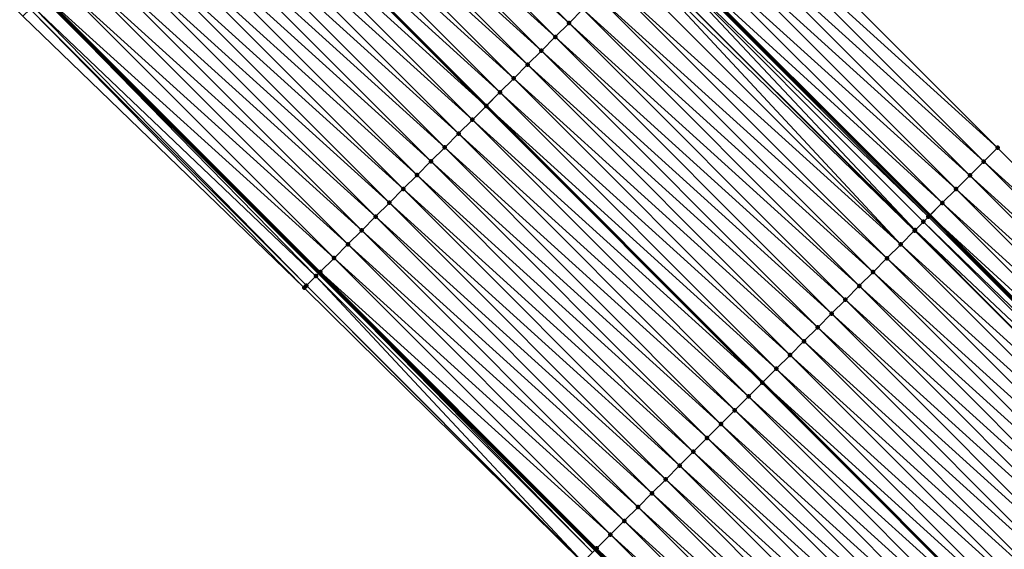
# Model space of a CAD drawing. Header units: feet. Extents: x 2017424 to 2024169, y 808042 to 818730.
# Tile 195 of 256: x 2020260 to 2020311, y 816126 to 816153. Entities that reach past the tile are written whole.
import ezdxf

# ---------------------------------------------------------------- set-up
doc = ezdxf.new("R2010")
doc.units = ezdxf.units.FT
doc.header["$MEASUREMENT"] = 0
for name, color, linetype, lineweight in [('EP_Travel Lane', 172, 'Continuous', 53), ('NB-Road Shots', 141, 'Continuous', 100), ('NB-Road X-Section', 40, 'Continuous', 13), ('STRIPING', 60, 'Continuous', 53)]:
    doc.layers.add(name, color=color, linetype=linetype, lineweight=lineweight)
doc.layers.add('I-77-MM15-17_NB-Surface-BORDER', color=7, linetype='Continuous')
doc.layers.add('I-77-MM15-17_NB-Surface-TIN', color=7, linetype='Continuous')

msp = doc.modelspace()

# ---------------------------------------------------------------- linework, layer by layer
at = {"layer": 'EP_Travel Lane'}
for points in [[(2020024.174802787, 816426.1364230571, 252.6429025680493), (2020038.290999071, 816411.9687442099, 252.5400440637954), (2020052.407135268, 816397.801125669, 252.4234063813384), (2020066.523231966, 816383.633546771, 252.2976877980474), (2020080.639307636, 816369.4659889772, 252.1671567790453), (2020094.755439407, 816355.298374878, 252.0494900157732), (2020108.871535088, 816341.1307970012, 251.9235514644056), (2020122.981531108, 816326.9878504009, 251.8133370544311), (2020137.116556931, 816312.8390451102, 251.7022013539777), (2020151.2515115, 816298.6903111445, 251.5728941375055), (2020165.386503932, 816284.5415392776, 251.4532394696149), (2020179.521550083, 816270.3927136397, 251.3472764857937), (2020193.656569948, 816256.2439143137, 251.2345956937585), (2020207.791639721, 816242.0950650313, 251.1346566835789), (2020221.926700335, 816227.9462249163, 251.0323693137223), (2020236.061735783, 816213.7974099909, 250.9236888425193), (2020250.196783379, 816199.6485829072, 250.8180728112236), (2020264.331814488, 816185.4993789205, 250.7127323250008), (2020278.466357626, 816171.3502540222, 250.5824235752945), (2020292.600869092, 816157.2011608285, 250.4449508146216), (2020306.735364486, 816143.052083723, 250.3038613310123), (2020320.869865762, 816128.903000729, 250.1640749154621)], [(2019992.839681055, 816423.1716852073, 253.2668412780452), (2020006.963552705, 816409.0117058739, 253.1565400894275), (2020021.087392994, 816394.8517579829, 253.03906060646), (2020035.211288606, 816380.6917546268, 252.9342555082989), (2020049.335151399, 816366.5317841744, 252.8219453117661), (2020063.459011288, 816352.3718166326, 252.7089502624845), (2020077.582784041, 816338.2119364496, 252.5759837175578), (2020091.706592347, 816324.0520206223, 252.4511570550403), (2020105.857211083, 816309.8762090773, 252.3227934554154), (2020119.992171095, 816295.7274696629, 252.1948623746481), (2020134.12716521, 816281.578696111, 252.0756448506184), (2020148.262167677, 816267.4299142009, 251.9585464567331), (2020162.397203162, 816253.2810992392, 251.8498517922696), (2020176.532263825, 816239.1322590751, 251.7476008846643), (2020190.667283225, 816224.9834602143, 251.6347999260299), (2020204.802320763, 816210.8346431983, 251.5266407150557), (2020218.937365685, 816196.6858187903, 251.4203377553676), (2020233.072381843, 816182.537023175, 251.3067483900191), (2020247.207159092, 816168.3880928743, 251.1935395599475), (2020261.341769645, 816154.2389423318, 251.0737336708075), (2020275.476418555, 816140.0897533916, 250.9626052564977), (2020289.610954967, 816125.9406770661, 250.826026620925), (2020303.745453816, 816111.7916383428, 250.6809946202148), (2020317.880009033, 816097.6425431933, 250.5486849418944)]]:
    msp.add_polyline3d(points, dxfattribs=at)
at = {"layer": 'I-77-MM15-17_NB-Surface-BORDER', "color": 3, "linetype": 'Continuous', "lineweight": -3}
for points in [[(2020027.009934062, 816428.9591917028, 252.3410633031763), (2020041.823034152, 816415.4853274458, 252.1697914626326), (2020056.636111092, 816402.0114864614, 251.993218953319), (2020070.74031327, 816387.8323110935, 251.8404894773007), (2020084.84456419, 816373.6530867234, 251.6989769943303), (2020098.948976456, 816359.4737001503, 251.5945066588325), (2020113.05333829, 816345.2943642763, 251.4784700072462), (2020127.148645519, 816331.1541688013, 251.397747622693), (2020140.57643914, 816316.2983815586, 251.3424818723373), (2020154.711350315, 816302.1496904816, 251.2021863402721), (2020168.139211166, 816287.2938359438, 251.1640300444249), (2020182.981408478, 816273.8520722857, 250.9816988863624), (2020197.116421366, 816259.7032793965, 250.8673031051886), (2020211.958686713, 816246.2614476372, 250.7023140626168), (2020226.093696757, 816232.1126575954, 250.5872110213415), (2020240.935940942, 816218.670847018, 250.416837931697), (2020254.363751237, 816203.8150430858, 250.3657764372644), (2020268.498717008, 816189.6659138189, 250.2696348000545), (2020282.63332753, 816175.5167418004, 250.1522604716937), (2020296.060671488, 816160.6606227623, 250.0810252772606), (2020310.195268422, 816146.5114643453, 249.9605953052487), (2020324.329785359, 816132.3623860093, 249.8220439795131)], [(2020317.248829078, 816097.0120964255, 250.539235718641), (2020303.158795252, 816111.2055821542, 250.6811507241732), (2020288.971237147, 816125.3016377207, 250.8237524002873), (2020274.729474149, 816139.3436045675, 250.9595687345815), (2020260.333417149, 816153.2317559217, 251.059228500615), (2020246.104638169, 816167.2868228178, 251.1804058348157), (2020232.436410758, 816181.901764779, 251.2948643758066), (2020217.593905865, 816195.343836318, 251.3988195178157), (2020203.611628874, 816209.6452403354, 251.5101614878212), (2020189.613945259, 816223.9313080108, 251.6144337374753), (2020175.794419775, 816238.3952131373, 251.7374749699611), (2020161.666832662, 816252.5514453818, 251.8491749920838), (2020147.795732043, 816266.9639683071, 251.9540292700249), (2020133.637683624, 816281.0897299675, 252.070712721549), (2020119.391364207, 816295.1273147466, 252.1863497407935), (2020105.061748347, 816309.0815927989, 252.3136572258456), (2020090.892849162, 816323.2427788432, 252.4283380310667), (2020076.974833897, 816337.6073539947, 252.5583992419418), (2020062.870558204, 816351.7866032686, 252.694222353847), (2020048.766186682, 816365.9659488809, 252.8080506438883), (2020034.477611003, 816379.9621572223, 252.911190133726), (2020020.642578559, 816394.4093375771, 253.0342317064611), (2020006.644911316, 816408.694767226, 253.1544835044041), (2019992.554436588, 816422.8879319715, 253.2687956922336)]]:
    msp.add_polyline3d(points, dxfattribs=at)
at = {"layer": 'I-77-MM15-17_NB-Surface-TIN', "color": 128, "linetype": 'Continuous', "lineweight": -3}
for points in [[(2020288.280759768, 816152.8841850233, 250.5932817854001), (2020274.146228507, 816167.033277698, 250.728576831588), (2020273.438841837, 816166.3264509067, 250.7475769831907)], [(2020288.280759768, 816152.8841850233, 250.5932817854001), (2020288.988135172, 816153.5910230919, 250.5717349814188), (2020274.146228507, 816167.033277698, 250.728576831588)], [(2020287.573369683, 816152.1773616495, 250.6115105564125), (2020273.438841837, 816166.3264509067, 250.7475769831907), (2020272.731451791, 816165.6196274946, 250.7658141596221)], [(2020287.573369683, 816152.1773616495, 250.6115105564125), (2020288.280759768, 816152.8841850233, 250.5932817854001), (2020273.438841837, 816166.3264509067, 250.7475769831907)], [(2020286.86596442, 816151.4705534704, 250.6263084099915), (2020272.731451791, 816165.6196274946, 250.7658141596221), (2020272.024058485, 816164.912807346, 250.783314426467)], [(2020286.86596442, 816151.4705534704, 250.6263084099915), (2020287.573369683, 816152.1773616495, 250.6115105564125), (2020272.731451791, 816165.6196274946, 250.7658141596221)], [(2020286.158571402, 816150.763733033, 250.6438741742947), (2020272.024058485, 816164.912807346, 250.783314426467), (2020271.316700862, 816164.2059514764, 250.8088803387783)], [(2020286.158571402, 816150.763733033, 250.6438741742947), (2020286.86596442, 816151.4705534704, 250.6263084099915), (2020272.024058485, 816164.912807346, 250.783314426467)], [(2020285.451215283, 816150.0568756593, 250.6697799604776), (2020271.316700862, 816164.2059514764, 250.8088803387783), (2020270.609317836, 816163.4991210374, 250.8287041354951)], [(2020285.451215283, 816150.0568756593, 250.6697799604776), (2020286.158571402, 816150.763733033, 250.6438741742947), (2020271.316700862, 816164.2059514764, 250.8088803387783)], [(2020284.743836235, 816149.3500412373, 250.69050333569), (2020270.609317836, 816163.4991210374, 250.8287041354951), (2020269.90998792, 816162.8004089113, 250.8402223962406)], [(2020284.743836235, 816149.3500412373, 250.69050333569), (2020285.451215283, 816150.0568756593, 250.6697799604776), (2020270.609317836, 816163.4991210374, 250.8287041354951)], [(2020284.036429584, 816148.6432344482, 250.7049873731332), (2020269.901898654, 816162.7923267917, 250.8403556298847), (2020269.194534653, 816162.0854773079, 250.8644796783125)], [(2020269.901898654, 816162.7923267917, 250.8403556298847), (2020284.044518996, 816148.6513170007, 250.7048217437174), (2020269.90998792, 816162.8004089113, 250.8402223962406)], [(2020284.036429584, 816148.6432344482, 250.7049873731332), (2020284.044518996, 816148.6513170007, 250.7048217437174), (2020269.901898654, 816162.7923267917, 250.8403556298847)], [(2020284.743836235, 816149.3500412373, 250.69050333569), (2020269.90998792, 816162.8004089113, 250.8402223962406), (2020284.044518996, 816148.6513170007, 250.7048217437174)], [(2020283.329056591, 816147.936393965, 250.7270793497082), (2020269.194534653, 816162.0854773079, 250.8644796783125), (2020268.487146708, 816161.3786517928, 250.8831916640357)], [(2020283.329056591, 816147.936393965, 250.7270793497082), (2020284.036429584, 816148.6432344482, 250.7049873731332), (2020269.194534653, 816162.0854773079, 250.8644796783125)], [(2020282.621666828, 816147.2295702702, 250.7453806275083), (2020268.487146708, 816161.3786517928, 250.8831916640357), (2020267.779771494, 816160.6718135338, 250.9047812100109)], [(2020282.621666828, 816147.2295702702, 250.7453806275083), (2020283.329056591, 816147.936393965, 250.7270793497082), (2020268.487146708, 816161.3786517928, 250.8831916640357)], [(2020281.914296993, 816146.522726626, 250.7681863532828), (2020267.779771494, 816160.6718135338, 250.9047812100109), (2020267.072397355, 816159.9649741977, 250.9266139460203)], [(2020281.914296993, 816146.522726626, 250.7681863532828), (2020282.621666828, 816147.2295702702, 250.7453806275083), (2020267.779771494, 816160.6718135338, 250.9047812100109)], [(2020310.195268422, 816146.5114643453, 249.9605953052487), (2020296.060671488, 816160.6606227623, 250.0810252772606), (2020295.353488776, 816159.9535918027, 250.1461260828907)], [(2020281.206931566, 816145.8158785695, 250.7919883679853), (2020267.072397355, 816159.9649741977, 250.9266139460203), (2020266.365035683, 816159.2581223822, 250.9512644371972)], [(2020281.206931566, 816145.8158785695, 250.7919883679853), (2020281.914296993, 816146.522726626, 250.7681863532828), (2020267.072397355, 816159.9649741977, 250.9266139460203)], [(2020309.48807551, 816145.8044435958, 250.0233893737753), (2020295.353488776, 816159.9535918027, 250.1461260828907), (2020294.646329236, 816159.2465376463, 250.2164646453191)], [(2020309.48807551, 816145.8044435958, 250.0233893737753), (2020310.195268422, 816146.5114643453, 249.9605953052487), (2020295.353488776, 816159.9535918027, 250.1461260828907)], [(2020280.499572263, 816145.1090243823, 250.8171746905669), (2020266.365035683, 816159.2581223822, 250.9512644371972), (2020265.657670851, 816158.5512737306, 250.9752005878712)], [(2020280.499572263, 816145.1090243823, 250.8171746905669), (2020281.206931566, 816145.8158785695, 250.7919883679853), (2020266.365035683, 816159.2581223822, 250.9512644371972)], [(2020308.780913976, 816145.0973914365, 250.0932756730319), (2020294.646329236, 816159.2465376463, 250.2164646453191), (2020293.939201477, 816158.5394516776, 250.2939862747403)], [(2020308.780913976, 816145.0973914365, 250.0932756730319), (2020309.48807551, 816145.8044435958, 250.0233893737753), (2020294.646329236, 816159.2465376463, 250.2164646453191)], [(2020279.792196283, 816144.4021868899, 250.8385913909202), (2020265.657670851, 816158.5512737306, 250.9752005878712), (2020264.950278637, 816157.844452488, 250.9929478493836)], [(2020279.792196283, 816144.4021868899, 250.8385913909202), (2020280.499572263, 816145.1090243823, 250.8171746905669), (2020265.657670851, 816158.5512737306, 250.9752005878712)], [(2020308.073780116, 816144.3903115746, 250.1694171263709), (2020293.939201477, 816158.5394516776, 250.2939862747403), (2020293.232104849, 816157.8323345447, 250.3785446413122)], [(2020308.073780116, 816144.3903115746, 250.1694171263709), (2020308.780913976, 816145.0973914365, 250.0932756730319), (2020293.939201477, 816158.5394516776, 250.2939862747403)], [(2020279.084810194, 816143.6953595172, 250.8577230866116), (2020264.950278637, 816157.844452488, 250.9929478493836), (2020264.242853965, 816157.1376637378, 251.0033585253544)], [(2020279.084810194, 816143.6953595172, 250.8577230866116), (2020279.792196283, 816144.4021868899, 250.8385913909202), (2020264.950278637, 816157.844452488, 250.9929478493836)], [(2020307.366652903, 816143.6832250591, 250.2470608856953), (2020293.232104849, 816157.8323345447, 250.3785446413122), (2020292.600869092, 816157.2011608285, 250.4449508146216)], [(2020307.366652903, 816143.6832250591, 250.2470608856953), (2020308.073780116, 816144.3903115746, 250.1694171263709), (2020293.232104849, 816157.8323345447, 250.3785446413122)], [(2020278.377408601, 816142.9885476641, 250.873350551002), (2020264.242853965, 816157.1376637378, 251.0033585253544), (2020263.535440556, 816156.4308637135, 251.01631478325)], [(2020278.377408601, 816142.9885476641, 250.873350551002), (2020279.084810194, 816143.6953595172, 250.8577230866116), (2020264.242853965, 816157.1376637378, 251.0033585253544)], [(2020305.977693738, 816142.2948931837, 250.3377127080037), (2020292.280996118, 816156.8814124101, 250.4680781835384), (2020291.817618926, 816156.4183932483, 250.4815100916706)], [(2020306.659463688, 816142.9762006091, 250.3106905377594), (2020292.524963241, 816157.1252624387, 250.4529361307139), (2020292.280996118, 816156.8814124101, 250.4680781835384)], [(2020305.977693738, 816142.2948931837, 250.3377127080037), (2020306.405889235, 816142.7227682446, 250.3241248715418), (2020292.280996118, 816156.8814124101, 250.4680781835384)], [(2020306.405889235, 816142.7227682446, 250.3241248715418), (2020306.659463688, 816142.9762006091, 250.3106905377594), (2020292.280996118, 816156.8814124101, 250.4680781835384)], [(2020292.524963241, 816157.1252624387, 250.4529361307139), (2020306.735364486, 816143.052083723, 250.3038613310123), (2020292.600869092, 816157.2011608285, 250.4449508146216)], [(2020306.659463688, 816142.9762006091, 250.3106905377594), (2020306.735364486, 816143.052083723, 250.3038613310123), (2020292.524963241, 816157.1252624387, 250.4529361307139)], [(2020307.366652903, 816143.6832250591, 250.2470608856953), (2020292.600869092, 816157.2011608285, 250.4449508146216), (2020306.735364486, 816143.052083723, 250.3038613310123)], [(2020277.670012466, 816142.2817303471, 250.8902117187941), (2020263.535440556, 816156.4308637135, 251.01631478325), (2020262.82804043, 816155.7240503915, 251.0322736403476)], [(2020277.670012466, 816142.2817303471, 250.8902117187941), (2020278.377408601, 816142.9885476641, 250.873350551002), (2020263.535440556, 816156.4308637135, 251.01631478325)], [(2020305.952115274, 816142.2693355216, 250.3383367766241), (2020291.817618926, 816156.4183932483, 250.4815100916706), (2020291.619151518, 816156.2200919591, 250.4858195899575)], [(2020305.952115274, 816142.2693355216, 250.3383367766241), (2020305.977693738, 816142.2948931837, 250.3377127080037), (2020291.817618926, 816156.4183932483, 250.4815100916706)], [(2020305.244726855, 816141.5625104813, 250.356940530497), (2020291.619151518, 816156.2200919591, 250.4858195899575), (2020291.110221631, 816155.7115770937, 250.4981088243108)], [(2020305.244726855, 816141.5625104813, 250.356940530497), (2020305.952115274, 816142.2693355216, 250.3383367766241), (2020291.619151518, 816156.2200919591, 250.4858195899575)], [(2020276.962636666, 816141.5748926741, 250.9116691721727), (2020262.82804043, 816155.7240503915, 251.0322736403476), (2020262.120649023, 816155.0172283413, 251.0502032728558)], [(2020276.962636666, 816141.5748926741, 250.9116691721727), (2020277.670012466, 816142.2817303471, 250.8902117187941), (2020262.82804043, 816155.7240503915, 251.0322736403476)], [(2020305.244726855, 816141.5625104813, 250.356940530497), (2020291.110221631, 816155.7115770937, 250.4981088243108), (2020290.402856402, 816155.0047288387, 250.5219556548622)], [(2020276.255269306, 816140.8680465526, 250.9350342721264), (2020262.120649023, 816155.0172283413, 251.0502032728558), (2020261.413281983, 816154.3103819, 251.0736403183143)], [(2020276.255269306, 816140.8680465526, 250.9350342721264), (2020276.962636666, 816141.5748926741, 250.9116691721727), (2020262.120649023, 816155.0172283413, 251.0502032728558)], [(2020304.537355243, 816140.8556686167, 250.3793431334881), (2020290.402856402, 816155.0047288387, 250.5219556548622), (2020289.695498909, 816154.2978728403, 250.5475509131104)], [(2020304.537355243, 816140.8556686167, 250.3793431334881), (2020305.244726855, 816141.5625104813, 250.356940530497), (2020290.402856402, 816155.0047288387, 250.5219556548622)], [(2020275.547917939, 816140.161184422, 250.9620141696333), (2020261.413281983, 816154.3103819, 251.0736403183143), (2020261.362076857, 816154.2592277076, 251.0738396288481)], [(2020275.547917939, 816140.161184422, 250.9620141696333), (2020276.255269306, 816140.8680465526, 250.9350342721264), (2020261.413281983, 816154.3103819, 251.0736403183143)], [(2020275.328013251, 816139.9414899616, 250.9638321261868), (2020261.341769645, 816154.2389423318, 251.0737336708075), (2020260.843118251, 816153.7408271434, 251.0711318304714)], [(2020261.362076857, 816154.2592277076, 251.0738396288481), (2020261.341769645, 816154.2389423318, 251.0737336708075), (2020275.476418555, 816140.0897533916, 250.9626052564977)], [(2020275.328013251, 816139.9414899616, 250.9638321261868), (2020275.476418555, 816140.0897533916, 250.9626052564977), (2020261.341769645, 816154.2389423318, 251.0737336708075)], [(2020275.547917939, 816140.161184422, 250.9620141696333), (2020261.362076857, 816154.2592277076, 251.0738396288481), (2020275.476418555, 816140.0897533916, 250.9626052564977)], [(2020303.82999212, 816140.148818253, 250.4036647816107), (2020289.695498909, 816154.2978728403, 250.5475509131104), (2020288.988135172, 816153.5910230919, 250.5717349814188)], [(2020303.82999212, 816140.148818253, 250.4036647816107), (2020304.537355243, 816140.8556686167, 250.3793431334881), (2020289.695498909, 816154.2978728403, 250.5475509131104)], [(2020274.729474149, 816139.3436045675, 250.9595687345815), (2020260.70578768, 816153.6036628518, 251.0683125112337), (2020260.333417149, 816153.2317559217, 251.059228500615)], [(2020274.840440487, 816139.454448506, 250.9604953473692), (2020260.843118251, 816153.7408271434, 251.0711318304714), (2020260.70578768, 816153.6036628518, 251.0683125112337)], [(2020274.729474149, 816139.3436045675, 250.9595687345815), (2020274.840440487, 816139.454448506, 250.9604953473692), (2020260.70578768, 816153.6036628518, 251.0683125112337)], [(2020274.840440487, 816139.454448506, 250.9604953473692), (2020275.328013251, 816139.9414899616, 250.9638321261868), (2020260.843118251, 816153.7408271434, 251.0711318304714)], [(2020303.122635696, 816139.4419611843, 250.4295004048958), (2020288.988135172, 816153.5910230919, 250.5717349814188), (2020288.280759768, 816152.8841850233, 250.5932817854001)], [(2020303.122635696, 816139.4419611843, 250.4295004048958), (2020303.82999212, 816140.148818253, 250.4036647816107), (2020288.988135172, 816153.5910230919, 250.5717349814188)], [(2020302.415261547, 816138.7351218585, 250.4513297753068), (2020288.280759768, 816152.8841850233, 250.5932817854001), (2020287.573369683, 816152.1773616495, 250.6115105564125)], [(2020302.415261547, 816138.7351218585, 250.4513297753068), (2020303.122635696, 816139.4419611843, 250.4295004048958), (2020288.280759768, 816152.8841850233, 250.5932817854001)], [(2020301.70786144, 816138.0283085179, 250.4672917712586), (2020287.573369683, 816152.1773616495, 250.6115105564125), (2020286.86596442, 816151.4705534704, 250.6263084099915)], [(2020301.70786144, 816138.0283085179, 250.4672917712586), (2020302.415261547, 816138.7351218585, 250.4513297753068), (2020287.573369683, 816152.1773616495, 250.6115105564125)], [(2020301.000468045, 816137.3214884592, 250.484770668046), (2020286.86596442, 816151.4705534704, 250.6263084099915), (2020286.158571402, 816150.763733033, 250.6438741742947)], [(2020301.000468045, 816137.3214884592, 250.484770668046), (2020301.70786144, 816138.0283085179, 250.4672917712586), (2020286.86596442, 816151.4705534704, 250.6263084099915)], [(2020300.293076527, 816136.6146665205, 250.5026740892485), (2020286.158571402, 816150.763733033, 250.6438741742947), (2020285.451215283, 816150.0568756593, 250.6697799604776)], [(2020300.293076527, 816136.6146665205, 250.5026740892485), (2020301.000468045, 816137.3214884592, 250.484770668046), (2020286.158571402, 816150.763733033, 250.6438741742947)], [(2020299.5857025, 816135.9078270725, 250.5245310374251), (2020285.451215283, 816150.0568756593, 250.6697799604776), (2020284.743836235, 816149.3500412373, 250.69050333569)], [(2020299.5857025, 816135.9078270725, 250.5245310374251), (2020300.293076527, 816136.6146665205, 250.5026740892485), (2020285.451215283, 816150.0568756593, 250.6697799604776)], [(2020298.87831899, 816135.2009971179, 250.544244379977), (2020284.743836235, 816149.3500412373, 250.69050333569), (2020284.044518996, 816148.6513170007, 250.7048217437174)], [(2020298.87831899, 816135.2009971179, 250.544244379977), (2020299.5857025, 816135.9078270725, 250.5245310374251), (2020284.743836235, 816149.3500412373, 250.69050333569)], [(2020298.170913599, 816134.4941890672, 250.5590119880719), (2020284.036429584, 816148.6432344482, 250.7049873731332), (2020283.329056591, 816147.936393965, 250.7270793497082)], [(2020284.036429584, 816148.6432344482, 250.7049873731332), (2020298.179003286, 816134.5022719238, 250.558843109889), (2020284.044518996, 816148.6513170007, 250.7048217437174)], [(2020298.170913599, 816134.4941890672, 250.5590119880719), (2020298.179003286, 816134.5022719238, 250.558843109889), (2020284.036429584, 816148.6432344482, 250.7049873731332)], [(2020298.87831899, 816135.2009971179, 250.544244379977), (2020284.044518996, 816148.6513170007, 250.7048217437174), (2020298.179003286, 816134.5022719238, 250.558843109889)], [(2020297.463538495, 816133.7873506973, 250.5806254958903), (2020283.329056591, 816147.936393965, 250.7270793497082), (2020282.621666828, 816147.2295702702, 250.7453806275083)], [(2020297.463538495, 816133.7873506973, 250.5806254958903), (2020298.170913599, 816134.4941890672, 250.5590119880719), (2020283.329056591, 816147.936393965, 250.7270793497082)], [(2020296.7561575, 816133.0805182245, 250.6009074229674), (2020282.621666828, 816147.2295702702, 250.7453806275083), (2020281.914296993, 816146.522726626, 250.7681863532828)], [(2020296.7561575, 816133.0805182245, 250.6009074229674), (2020297.463538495, 816133.7873506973, 250.5806254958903), (2020282.621666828, 816147.2295702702, 250.7453806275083)], [(2020296.048786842, 816132.3736754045, 250.6235257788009), (2020281.914296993, 816146.522726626, 250.7681863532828), (2020281.206931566, 816145.8158785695, 250.7919883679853)], [(2020296.048786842, 816132.3736754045, 250.6235257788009), (2020296.7561575, 816133.0805182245, 250.6009074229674), (2020281.914296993, 816146.522726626, 250.7681863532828)], [(2020324.329785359, 816132.3623860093, 249.8220439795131), (2020310.195268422, 816146.5114643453, 249.9605953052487), (2020309.48807551, 816145.8044435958, 250.0233893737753)], [(2020295.341426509, 816131.6668222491, 250.6484778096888), (2020281.206931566, 816145.8158785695, 250.7919883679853), (2020280.499572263, 816145.1090243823, 250.8171746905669)], [(2020295.341426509, 816131.6668222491, 250.6484778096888), (2020296.048786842, 816132.3736754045, 250.6235257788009), (2020281.206931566, 816145.8158785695, 250.7919883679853)], [(2020323.622590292, 816131.6553674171, 249.8843522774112), (2020309.48807551, 816145.8044435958, 250.0233893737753), (2020308.780913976, 816145.0973914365, 250.0932756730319)], [(2020323.622590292, 816131.6553674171, 249.8843522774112), (2020324.329785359, 816132.3623860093, 249.8220439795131), (2020309.48807551, 816145.8044435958, 250.0233893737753)], [(2020294.634072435, 816130.9599628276, 250.6748446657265), (2020280.499572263, 816145.1090243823, 250.8171746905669), (2020279.792196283, 816144.4021868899, 250.8385913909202)], [(2020294.634072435, 816130.9599628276, 250.6748446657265), (2020295.341426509, 816131.6668222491, 250.6484778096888), (2020280.499572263, 816145.1090243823, 250.8171746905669)], [(2020322.915436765, 816130.9483072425, 249.9560496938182), (2020308.780913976, 816145.0973914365, 250.0932756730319), (2020308.073780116, 816144.3903115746, 250.1694171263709)], [(2020322.915436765, 816130.9483072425, 249.9560496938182), (2020323.622590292, 816131.6553674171, 249.8843522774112), (2020308.780913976, 816145.0973914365, 250.0932756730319)], [(2020293.926699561, 816130.2531222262, 250.6969620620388), (2020279.792196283, 816144.4021868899, 250.8385913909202), (2020279.084810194, 816143.6953595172, 250.8577230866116)], [(2020293.926699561, 816130.2531222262, 250.6969620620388), (2020294.634072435, 816130.9599628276, 250.6748446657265), (2020279.792196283, 816144.4021868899, 250.8385913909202)], [(2020322.208299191, 816130.2412310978, 250.031353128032), (2020308.073780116, 816144.3903115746, 250.1694171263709), (2020307.366652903, 816143.6832250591, 250.2470608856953)], [(2020322.208299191, 816130.2412310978, 250.031353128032), (2020322.915436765, 816130.9483072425, 249.9560496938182), (2020308.073780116, 816144.3903115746, 250.1694171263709)], [(2020293.219311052, 816129.5462972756, 250.7155455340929), (2020279.084810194, 816143.6953595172, 250.8577230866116), (2020278.377408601, 816142.9885476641, 250.873350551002)], [(2020293.219311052, 816129.5462972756, 250.7155455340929), (2020293.926699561, 816130.2531222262, 250.6969620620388), (2020279.084810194, 816143.6953595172, 250.8577230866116)], [(2020321.501166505, 816129.5341500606, 250.1077612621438), (2020307.366652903, 816143.6832250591, 250.2470608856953), (2020306.735364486, 816143.052083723, 250.3038613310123)], [(2020321.501166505, 816129.5341500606, 250.1077612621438), (2020322.208299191, 816130.2412310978, 250.031353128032), (2020307.366652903, 816143.6832250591, 250.2470608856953)], [(2020292.511916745, 816128.8394781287, 250.7328185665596), (2020278.377408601, 816142.9885476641, 250.873350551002), (2020277.670012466, 816142.2817303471, 250.8902117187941)], [(2020292.511916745, 816128.8394781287, 250.7328185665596), (2020293.219311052, 816129.5462972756, 250.7155455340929), (2020278.377408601, 816142.9885476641, 250.873350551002)], [(2020320.545553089, 816128.578844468, 250.1841182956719), (2020306.405889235, 816142.7227682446, 250.3241248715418), (2020305.977693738, 816142.2948931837, 250.3377127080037)], [(2020320.793974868, 816128.827128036, 250.1708445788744), (2020306.659463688, 816142.9762006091, 250.3106905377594), (2020306.405889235, 816142.7227682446, 250.3241248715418)], [(2020320.545553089, 816128.578844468, 250.1841182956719), (2020320.793974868, 816128.827128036, 250.1708445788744), (2020306.405889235, 816142.7227682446, 250.3241248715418)], [(2020306.659463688, 816142.9762006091, 250.3106905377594), (2020320.869865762, 816128.903000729, 250.1640749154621), (2020306.735364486, 816143.052083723, 250.3038613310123)], [(2020320.793974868, 816128.827128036, 250.1708445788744), (2020320.869865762, 816128.903000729, 250.1640749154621), (2020306.659463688, 816142.9762006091, 250.3106905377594)], [(2020321.501166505, 816129.5341500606, 250.1077612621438), (2020306.735364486, 816143.052083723, 250.3038613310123), (2020320.869865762, 816128.903000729, 250.1640749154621)], [(2020291.804531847, 816128.1326495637, 250.7522181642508), (2020277.670012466, 816142.2817303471, 250.8902117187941), (2020276.962636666, 816141.5748926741, 250.9116691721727)], [(2020291.804531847, 816128.1326495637, 250.7522181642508), (2020292.511916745, 816128.8394781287, 250.7328185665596), (2020277.670012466, 816142.2817303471, 250.8902117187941)], [(2020320.086625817, 816128.1202635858, 250.1983481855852), (2020305.952115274, 816142.2693355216, 250.3383367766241), (2020305.244726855, 816141.5625104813, 250.356940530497)], [(2020320.097684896, 816128.1313135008, 250.1980976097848), (2020305.977693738, 816142.2948931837, 250.3377127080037), (2020305.952115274, 816142.2693355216, 250.3383367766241)], [(2020320.086625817, 816128.1202635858, 250.1983481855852), (2020320.097684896, 816128.1313135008, 250.1980976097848), (2020305.952115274, 816142.2693355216, 250.3383367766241)], [(2020320.097684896, 816128.1313135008, 250.1980976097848), (2020320.545553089, 816128.578844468, 250.1841182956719), (2020305.977693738, 816142.2948931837, 250.3377127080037)], [(2020291.097163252, 816127.4258046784, 250.7753028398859), (2020276.962636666, 816141.5748926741, 250.9116691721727), (2020276.255269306, 816140.8680465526, 250.9350342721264)], [(2020291.097163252, 816127.4258046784, 250.7753028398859), (2020291.804531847, 816128.1326495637, 250.7522181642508), (2020276.962636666, 816141.5748926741, 250.9116691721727)], [(2020319.379234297, 816127.4134416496, 250.2162523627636), (2020305.244726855, 816141.5625104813, 250.356940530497), (2020304.537355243, 816140.8556686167, 250.3793431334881)], [(2020319.379234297, 816127.4134416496, 250.2162523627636), (2020320.086625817, 816128.1202635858, 250.1983481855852), (2020305.244726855, 816141.5625104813, 250.356940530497)], [(2020290.389796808, 816126.7189576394, 250.798873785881), (2020276.255269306, 816140.8680465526, 250.9350342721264), (2020275.547917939, 816140.161184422, 250.9620141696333)], [(2020290.389796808, 816126.7189576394, 250.798873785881), (2020291.097163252, 816127.4258046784, 250.7753028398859), (2020276.255269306, 816140.8680465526, 250.9350342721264)], [(2020318.671866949, 816126.706595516, 250.2396202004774), (2020304.537355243, 816140.8556686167, 250.3793431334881), (2020303.82999212, 816140.148818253, 250.4036647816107)], [(2020318.671866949, 816126.706595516, 250.2396202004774), (2020319.379234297, 816127.4134416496, 250.2162523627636), (2020304.537355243, 816140.8556686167, 250.3793431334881)], [(2020288.974965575, 816125.3053620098, 250.8237864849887), (2020275.328013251, 816139.9414899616, 250.9638321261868), (2020274.840440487, 816139.454448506, 250.9604953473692)], [(2020289.474432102, 816125.8042851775, 250.8271028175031), (2020275.476418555, 816140.0897533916, 250.9626052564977), (2020275.328013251, 816139.9414899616, 250.9638321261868)], [(2020288.974965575, 816125.3053620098, 250.8237864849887), (2020289.474432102, 816125.8042851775, 250.8271028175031), (2020275.328013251, 816139.9414899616, 250.9638321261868)], [(2020289.682443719, 816126.0120972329, 250.8254630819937), (2020275.547917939, 816140.161184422, 250.9620141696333), (2020275.476418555, 816140.0897533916, 250.9626052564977)], [(2020289.682443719, 816126.0120972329, 250.8254630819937), (2020275.476418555, 816140.0897533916, 250.9626052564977), (2020289.610954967, 816125.9406770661, 250.826026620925)], [(2020289.474432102, 816125.8042851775, 250.8271028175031), (2020289.610954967, 816125.9406770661, 250.826026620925), (2020275.476418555, 816140.0897533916, 250.9626052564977)], [(2020289.682443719, 816126.0120972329, 250.8254630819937), (2020290.389796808, 816126.7189576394, 250.798873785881), (2020275.547917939, 816140.161184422, 250.9620141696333)], [(2020317.964498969, 816125.9997500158, 250.2628450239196), (2020303.82999212, 816140.148818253, 250.4036647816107), (2020303.122635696, 816139.4419611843, 250.4295004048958)], [(2020317.964498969, 816125.9997500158, 250.2628450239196), (2020318.671866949, 816126.706595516, 250.2396202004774), (2020303.82999212, 816140.148818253, 250.4036647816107)], [(2020288.971237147, 816125.3016377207, 250.8237524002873), (2020274.840440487, 816139.454448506, 250.9604953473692), (2020274.729474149, 816139.3436045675, 250.9595687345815)], [(2020288.971237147, 816125.3016377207, 250.8237524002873), (2020288.974965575, 816125.3053620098, 250.8237864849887), (2020274.840440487, 816139.454448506, 250.9604953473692)], [(2020317.257132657, 816125.2929028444, 250.2864471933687), (2020303.122635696, 816139.4419611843, 250.4295004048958), (2020302.415261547, 816138.7351218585, 250.4513297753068)], [(2020317.257132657, 816125.2929028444, 250.2864471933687), (2020317.964498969, 816125.9997500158, 250.2628450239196), (2020303.122635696, 816139.4419611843, 250.4295004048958)], [(2020316.549762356, 816124.5860596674, 250.309147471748), (2020302.415261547, 816138.7351218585, 250.4513297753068), (2020301.70786144, 816138.0283085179, 250.4672917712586)], [(2020316.549762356, 816124.5860596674, 250.309147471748), (2020317.257132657, 816125.2929028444, 250.2864471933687), (2020302.415261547, 816138.7351218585, 250.4513297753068)], [(2020315.842374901, 816123.879233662, 250.3279703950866), (2020301.70786144, 816138.0283085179, 250.4672917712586), (2020301.000468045, 816137.3214884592, 250.484770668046)], [(2020315.842374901, 816123.879233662, 250.3279703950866), (2020316.549762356, 816124.5860596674, 250.309147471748), (2020301.70786144, 816138.0283085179, 250.4672917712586)], [(2020315.134974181, 816123.1724209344, 250.3437953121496), (2020301.000468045, 816137.3214884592, 250.484770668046), (2020300.293076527, 816136.6146665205, 250.5026740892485)], [(2020315.134974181, 816123.1724209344, 250.3437953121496), (2020315.842374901, 816123.879233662, 250.3279703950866), (2020301.000468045, 816137.3214884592, 250.484770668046)], [(2020314.427578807, 816122.4656028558, 250.3608284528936), (2020300.293076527, 816136.6146665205, 250.5026740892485), (2020299.5857025, 816135.9078270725, 250.5245310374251)], [(2020314.427578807, 816122.4656028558, 250.3608284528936), (2020315.134974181, 816123.1724209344, 250.3437953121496), (2020300.293076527, 816136.6146665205, 250.5026740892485)], [(2020313.72021488, 816121.7587532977, 250.3849695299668), (2020299.5857025, 816135.9078270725, 250.5245310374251), (2020298.87831899, 816135.2009971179, 250.544244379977)], [(2020313.72021488, 816121.7587532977, 250.3849695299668), (2020314.427578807, 816122.4656028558, 250.3608284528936), (2020299.5857025, 816135.9078270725, 250.5245310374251)], [(2020313.012819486, 816121.0519352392, 250.4019981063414), (2020298.87831899, 816135.2009971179, 250.544244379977), (2020298.179003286, 816134.5022719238, 250.558843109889)], [(2020313.012819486, 816121.0519352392, 250.4019981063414), (2020313.72021488, 816121.7587532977, 250.3849695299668), (2020298.87831899, 816135.2009971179, 250.544244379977)], [(2020312.305408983, 816120.3451323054, 250.4156116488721), (2020298.170913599, 816134.4941890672, 250.5590119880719), (2020297.463538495, 816133.7873506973, 250.5806254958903)], [(2020298.170913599, 816134.4941890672, 250.5590119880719), (2020312.313499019, 816120.3532153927, 250.4154559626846), (2020298.179003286, 816134.5022719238, 250.558843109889)], [(2020312.305408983, 816120.3451323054, 250.4156116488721), (2020312.313499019, 816120.3532153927, 250.4154559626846), (2020298.170913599, 816134.4941890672, 250.5590119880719)], [(2020313.012819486, 816121.0519352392, 250.4019981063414), (2020298.179003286, 816134.5022719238, 250.558843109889), (2020312.313499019, 816120.3532153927, 250.4154559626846)], [(2020311.598033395, 816119.6382944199, 250.4371170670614), (2020297.463538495, 816133.7873506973, 250.5806254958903), (2020296.7561575, 816133.0805182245, 250.6009074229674)], [(2020311.598033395, 816119.6382944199, 250.4371170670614), (2020312.305408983, 816120.3451323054, 250.4156116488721), (2020297.463538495, 816133.7873506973, 250.5806254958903)], [(2020310.890669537, 816118.9314447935, 250.4612735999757), (2020296.7561575, 816133.0805182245, 250.6009074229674), (2020296.048786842, 816132.3736754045, 250.6235257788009)], [(2020310.890669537, 816118.9314447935, 250.4612735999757), (2020311.598033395, 816119.6382944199, 250.4371170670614), (2020296.7561575, 816133.0805182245, 250.6009074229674)], [(2020310.183305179, 816118.224595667, 250.4853172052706), (2020296.048786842, 816132.3736754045, 250.6235257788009), (2020295.341426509, 816131.6668222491, 250.6484778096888)], [(2020310.183305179, 816118.224595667, 250.4853172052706), (2020310.890669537, 816118.9314447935, 250.4612735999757), (2020296.048786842, 816132.3736754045, 250.6235257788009)], [(2020309.475935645, 816117.5177517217, 250.5081909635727), (2020295.341426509, 816131.6668222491, 250.6484778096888), (2020294.634072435, 816130.9599628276, 250.6748446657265)], [(2020309.475935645, 816117.5177517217, 250.5081909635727), (2020310.183305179, 816118.224595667, 250.4853172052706), (2020295.341426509, 816131.6668222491, 250.6484778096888)], [(2020308.76858239, 816116.8108914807, 250.5347441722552), (2020294.634072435, 816130.9599628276, 250.6748446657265), (2020293.926699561, 816130.2531222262, 250.6969620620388)], [(2020308.76858239, 816116.8108914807, 250.5347441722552), (2020309.475935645, 816117.5177517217, 250.5081909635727), (2020294.634072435, 816130.9599628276, 250.6748446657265)], [(2020308.06121919, 816116.1040411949, 250.5590495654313), (2020293.926699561, 816130.2531222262, 250.6969620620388), (2020293.219311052, 816129.5462972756, 250.7155455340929)], [(2020308.06121919, 816116.1040411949, 250.5590495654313), (2020308.76858239, 816116.8108914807, 250.5347441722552), (2020293.926699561, 816130.2531222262, 250.6969620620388)], [(2020307.353832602, 816115.3972143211, 250.5780686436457), (2020293.219311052, 816129.5462972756, 250.7155455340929), (2020292.511916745, 816128.8394781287, 250.7328185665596)], [(2020307.353832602, 816115.3972143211, 250.5780686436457), (2020308.06121919, 816116.1040411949, 250.5590495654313), (2020293.219311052, 816129.5462972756, 250.7155455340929)], [(2020306.646438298, 816114.6903951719, 250.5953434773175), (2020292.511916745, 816128.8394781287, 250.7328185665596), (2020291.804531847, 816128.1326495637, 250.7522181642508)], [(2020306.646438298, 816114.6903951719, 250.5953434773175), (2020307.353832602, 816115.3972143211, 250.5780686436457), (2020292.511916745, 816128.8394781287, 250.7328185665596)], [(2020305.939054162, 816113.9835658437, 250.6149167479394), (2020291.804531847, 816128.1326495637, 250.7522181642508), (2020291.097163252, 816127.4258046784, 250.7753028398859)], [(2020305.939054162, 816113.9835658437, 250.6149167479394), (2020306.646438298, 816114.6903951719, 250.5953434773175), (2020291.804531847, 816128.1326495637, 250.7522181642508)], [(2020305.231673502, 816113.2767330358, 250.6352756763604), (2020291.097163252, 816127.4258046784, 250.7753028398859), (2020290.389796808, 816126.7189576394, 250.798873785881)], [(2020305.231673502, 816113.2767330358, 250.6352756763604), (2020305.939054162, 816113.9835658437, 250.6149167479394), (2020291.097163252, 816127.4258046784, 250.7753028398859)], [(2020304.524298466, 816112.5698945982, 250.6569057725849), (2020290.389796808, 816126.7189576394, 250.798873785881), (2020289.682443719, 816126.0120972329, 250.8254630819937)], [(2020304.524298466, 816112.5698945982, 250.6569057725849), (2020305.231673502, 816113.2767330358, 250.6352756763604), (2020290.389796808, 816126.7189576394, 250.798873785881)], [(2020303.816931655, 816111.8630479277, 250.680394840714), (2020289.682443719, 816126.0120972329, 250.8254630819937), (2020289.610954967, 816125.9406770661, 250.826026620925)], [(2020303.816931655, 816111.8630479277, 250.680394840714), (2020304.524298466, 816112.5698945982, 250.6569057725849), (2020289.682443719, 816126.0120972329, 250.8254630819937)]]:
    msp.add_3dface(points, dxfattribs=at)
at = {"layer": 'NB-Road Shots', "lineweight": 100}
for p in [(2020288.280759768, 816152.8841850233, 250.5932817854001), (2020287.573369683, 816152.1773616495, 250.6115105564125), (2020286.86596442, 816151.4705534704, 250.6263084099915), (2020286.158571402, 816150.763733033, 250.6438741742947), (2020285.451215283, 816150.0568756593, 250.6697799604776), (2020284.743836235, 816149.3500412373, 250.69050333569), (2020284.036429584, 816148.6432344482, 250.7049873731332), (2020283.329056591, 816147.936393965, 250.7270793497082), (2020282.621666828, 816147.2295702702, 250.7453806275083), (2020281.914296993, 816146.522726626, 250.7681863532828), (2020310.195268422, 816146.5114643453, 249.9605953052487), (2020281.206931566, 816145.8158785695, 250.7919883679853), (2020309.48807551, 816145.8044435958, 250.0233893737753), (2020280.499572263, 816145.1090243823, 250.8171746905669), (2020308.780913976, 816145.0973914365, 250.0932756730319), (2020279.792196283, 816144.4021868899, 250.8385913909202), (2020308.073780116, 816144.3903115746, 250.1694171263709), (2020279.084810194, 816143.6953595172, 250.8577230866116), (2020307.366652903, 816143.6832250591, 250.2470608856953), (2020278.377408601, 816142.9885476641, 250.873350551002), (2020306.405889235, 816142.7227682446, 250.3241248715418), (2020306.659463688, 816142.9762006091, 250.3106905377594), (2020277.670012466, 816142.2817303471, 250.8902117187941), (2020305.952115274, 816142.2693355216, 250.3383367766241), (2020305.977693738, 816142.2948931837, 250.3377127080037), (2020276.962636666, 816141.5748926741, 250.9116691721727), (2020305.244726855, 816141.5625104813, 250.356940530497), (2020276.255269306, 816140.8680465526, 250.9350342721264), (2020304.537355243, 816140.8556686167, 250.3793431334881), (2020275.328013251, 816139.9414899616, 250.9638321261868), (2020275.547917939, 816140.161184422, 250.9620141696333), (2020303.82999212, 816140.148818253, 250.4036647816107), (2020274.729474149, 816139.3436045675, 250.9595687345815), (2020274.840440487, 816139.454448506, 250.9604953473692), (2020303.122635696, 816139.4419611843, 250.4295004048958), (2020302.415261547, 816138.7351218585, 250.4513297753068), (2020301.70786144, 816138.0283085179, 250.4672917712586), (2020301.000468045, 816137.3214884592, 250.484770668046), (2020300.293076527, 816136.6146665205, 250.5026740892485), (2020299.5857025, 816135.9078270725, 250.5245310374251), (2020298.87831899, 816135.2009971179, 250.544244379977), (2020298.170913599, 816134.4941890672, 250.5590119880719), (2020297.463538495, 816133.7873506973, 250.5806254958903), (2020296.7561575, 816133.0805182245, 250.6009074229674), (2020296.048786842, 816132.3736754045, 250.6235257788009), (2020295.341426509, 816131.6668222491, 250.6484778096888), (2020294.634072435, 816130.9599628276, 250.6748446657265), (2020293.926699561, 816130.2531222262, 250.6969620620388), (2020293.219311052, 816129.5462972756, 250.7155455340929), (2020292.511916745, 816128.8394781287, 250.7328185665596), (2020291.804531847, 816128.1326495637, 250.7522181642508), (2020291.097163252, 816127.4258046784, 250.7753028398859), (2020290.389796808, 816126.7189576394, 250.798873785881), (2020289.682443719, 816126.0120972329, 250.8254630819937)]:
    msp.add_point(p, dxfattribs=at)
at = {"layer": 'NB-Road X-Section', "extrusion": (-0.7067287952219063, 0.7074568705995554, 0.006259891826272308), "elevation": -850401.3685991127, "flags": 128}
msp.add_lwpolyline([(-2006115.875616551, 5573.610807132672), (-2006114.875616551, 5573.675909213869), (-2006113.875616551, 5573.74624915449), (-2006112.87561655, 5573.823772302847), (-2006111.875616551, 5573.908332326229), (-2006110.875616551, 5573.982725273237), (-2006110.530677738, 5573.99786762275), (-2006109.875616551, 5574.011299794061), (-2006109.595058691, 5574.01560937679), (-2006108.875616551, 5574.027898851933), (-2006107.875616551, 5574.05174614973), (-2006106.875616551, 5574.077341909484), (-2006105.875616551, 5574.101526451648), (-2006104.875616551, 5574.123073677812), (-2006103.875616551, 5574.141302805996), (-2006102.875616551, 5574.156100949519), (-2006101.875616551, 5574.173667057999), (-2006100.875616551, 5574.199573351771), (-2006099.875616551, 5574.220297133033), (-2006098.875616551, 5574.234781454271), (-2006097.875616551, 5574.256873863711), (-2006096.875616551, 5574.275175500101), (-2006095.875616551, 5574.297981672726), (-2006094.875616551, 5574.321784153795), (-2006093.875616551, 5574.346970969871), (-2006092.875616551, 5574.368388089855), (-2006091.875616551, 5574.387520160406), (-2006090.875616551, 5574.403147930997), (-2006089.875616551, 5574.420009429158), (-2006088.875616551, 5574.441467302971), (-2006087.875616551, 5574.464832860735), (-2006086.875616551, 5574.491813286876), (-2006086.564772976, 5574.493631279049), (-2006085.875616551, 5574.490294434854), (-2006085.718772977, 5574.489367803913)], dxfattribs=at)
at = {"layer": 'NB-Road X-Section', "extrusion": (-0.7067288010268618, 0.7074568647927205, 0.006259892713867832), "elevation": -850421.3850658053, "flags": 128}
msp.add_lwpolyline([(-2006115.86863368, 5573.616433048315), (-2006114.86863368, 5573.679228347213), (-2006113.86863368, 5573.749116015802), (-2006112.86863368, 5573.825258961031), (-2006111.86863368, 5573.902904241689), (-2006110.86863368, 5573.96653514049), (-2006110.510125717, 5573.979969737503), (-2006109.904792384, 5573.993557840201), (-2006109.86863368, 5573.994181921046), (-2006108.86863368, 5574.012786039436), (-2006107.86863368, 5574.035189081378), (-2006106.86863368, 5574.059511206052), (-2006105.86863368, 5574.085347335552), (-2006104.86863368, 5574.10717713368), (-2006103.86863368, 5574.123139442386), (-2006102.86863368, 5574.14061868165), (-2006101.86863368, 5574.158522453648), (-2006100.86863368, 5574.180379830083), (-2006099.86863368, 5574.200093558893), (-2006098.86863368, 5574.214861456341), (-2006097.86863368, 5574.236475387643), (-2006096.86863368, 5574.256757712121), (-2006095.86863368, 5574.279376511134), (-2006094.86863368, 5574.304329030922), (-2006093.86863368, 5574.330696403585), (-2006092.86863368, 5574.352814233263), (-2006091.86863368, 5574.371398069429), (-2006090.86863368, 5574.388671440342), (-2006089.86863368, 5574.408071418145), (-2006088.86863368, 5574.431156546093), (-2006087.86863368, 5574.454727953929), (-2006086.86863368, 5574.481317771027), (-2006086.574601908, 5574.482957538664), (-2006085.86863368, 5574.479641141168), (-2006085.863363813, 5574.479607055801)], dxfattribs=at)
at = {"layer": 'NB-Road X-Section', "extrusion": (-0.7067287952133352, 0.7074568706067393, 0.00625989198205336), "elevation": -850441.3685758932, "flags": 128}
msp.add_lwpolyline([(-2006115.875626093, 5573.602353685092), (-2006114.875626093, 5573.664663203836), (-2006113.875626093, 5573.736362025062), (-2006112.875626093, 5573.811666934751), (-2006111.875626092, 5573.888076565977), (-2006110.875626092, 5573.951161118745), (-2006110.52440237, 5573.964435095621), (-2006109.891259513, 5573.978414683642), (-2006109.875626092, 5573.978665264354), (-2006108.875626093, 5573.996569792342), (-2006107.875626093, 5574.019938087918), (-2006106.875626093, 5574.043163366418), (-2006105.875626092, 5574.066765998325), (-2006104.875626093, 5574.089466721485), (-2006103.875626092, 5574.108290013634), (-2006102.875626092, 5574.124115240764), (-2006101.875626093, 5574.141148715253), (-2006100.875626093, 5574.165290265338), (-2006099.875626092, 5574.182319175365), (-2006098.875626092, 5574.195932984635), (-2006097.875626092, 5574.217438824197), (-2006096.875626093, 5574.241595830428), (-2006095.875626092, 5574.265639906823), (-2006094.875626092, 5574.288514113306), (-2006093.875626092, 5574.315067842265), (-2006092.875626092, 5574.339373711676), (-2006091.875626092, 5574.358393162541), (-2006090.875626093, 5574.375668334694), (-2006089.875626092, 5574.395241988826), (-2006088.875626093, 5574.415601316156), (-2006087.875626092, 5574.437231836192), (-2006086.875626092, 5574.460721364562), (-2006086.40992618, 5574.463485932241), (-2006085.945354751, 5574.461477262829)], dxfattribs=at)
at = {"layer": 'STRIPING'}
msp.add_polyline3d([(2020001.572537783, 816431.8603797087, 253.0356263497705), (2020015.676880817, 816417.6810627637, 252.915258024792), (2020029.781305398, 816403.5016638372, 252.8136223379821), (2020043.885685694, 816389.322309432, 252.7018126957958), (2020057.990017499, 816375.1430037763, 252.5788681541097), (2020072.094329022, 816360.9637185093, 252.4512626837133), (2020086.198608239, 816346.7844657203, 252.3162389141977), (2020100.302922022, 816332.6051781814, 252.1891525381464), (2020114.425220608, 816318.4379153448, 252.0627418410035), (2020128.560249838, 816304.2891066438, 251.9524597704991), (2020142.695252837, 816290.1403242, 251.8354982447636), (2020156.830285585, 816275.9915119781, 251.7261146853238), (2020170.965291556, 816261.8427265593, 251.609908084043), (2020185.100321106, 816247.6939175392, 251.4997125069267), (2020199.235317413, 816233.5451417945, 251.3810424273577), (2020213.370372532, 816219.3963071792, 251.2773589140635), (2020227.505423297, 816205.2474769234, 251.1725623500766), (2020241.640485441, 816191.0986352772, 251.0706707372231), (2020255.775383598, 816176.9495741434, 250.9590685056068), (2020269.90998792, 816162.8004089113, 250.8402223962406), (2020284.044518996, 816148.6513170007, 250.7048217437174), (2020298.179003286, 816134.5022719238, 250.558843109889), (2020312.313499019, 816120.3532153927, 250.4154559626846)], dxfattribs=at)

doc.saveas('drawing.dxf')
